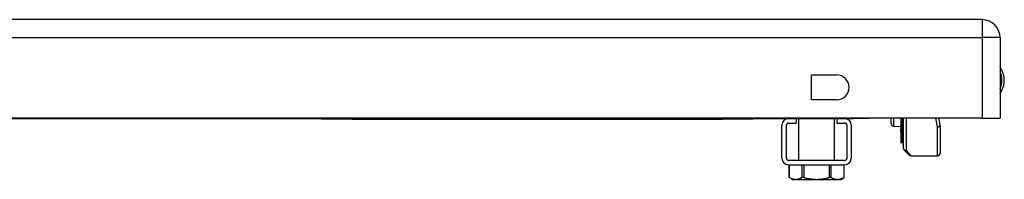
# Model space of a CAD drawing. Header units: inches. Extents: x 2.8 to 76.4, y 4.6 to 40.7.
# Tile 60 of 69: x 10.8 to 18.8, y 39.2 to 40.5. Entities that reach past the tile are written whole.
import ezdxf

# ---------------------------------------------------------------- set-up
doc = ezdxf.new("R2010")
doc.units = ezdxf.units.IN
doc.header["$MEASUREMENT"] = 0
doc.layers.add('Visible Edges(ANSI)', color=7, linetype='Continuous', lineweight=25)
doc.layers.add('Visible Tangent Edges(ANSI)', color=7, linetype='Continuous', lineweight=25)

msp = doc.modelspace()

# ---------------------------------------------------------------- linework, layer by layer
at = {"layer": 'Visible Edges(ANSI)'}
for p, q in [((18.5741, 40.4942), (2.9481, 40.4942)), ((18.7201, 40.3482), (18.7201, 39.6942)), ((17.1929, 39.8427), (17.1929, 40.0457)), ((17.1929, 40.0457), (17.3959, 40.0457)), ((17.3959, 39.8427), (17.1929, 39.8427)), ((18.5741, 39.6942), (2.9481, 39.6942)), ((3.9076, 39.6912), (17.5326, 39.6912)), ((13.2201, 39.6912), (13.2201, 39.6852)), ((13.4701, 39.6852), (13.2201, 39.6852)), ((13.4701, 39.6852), (16.4701, 39.6852)), ((16.7201, 39.6852), (16.4701, 39.6852)), ((16.7201, 39.6852), (16.7201, 39.6912)), ((17.007, 39.6553), (17.069, 39.6553)), ((17.069, 39.6912), (17.069, 39.6553)), ((17.0894, 39.3521), (17.0894, 39.6912)), ((17.3788, 39.3521), (17.3788, 39.6912)), ((17.3992, 39.6912), (17.3992, 39.6553)), ((17.3992, 39.6553), (17.4613, 39.6553)), ((17.6576, 39.6912), (17.5326, 39.6912)), ((17.6576, 39.6912), (17.6576, 39.6942)), ((17.8386, 39.6502), (17.8386, 39.6942)), ((17.9174, 39.6942), (17.9174, 39.6033)), ((17.9354, 39.5649), (17.9354, 39.6942)), ((17.9386, 39.449), (17.9386, 39.6942)), ((18.2225, 39.6942), (18.2335, 39.6372)), ((18.5741, 39.6942), (18.7201, 39.6942)), ((16.9531, 39.37), (16.9531, 39.6373)), ((16.989, 39.37), (16.989, 39.6373)), ((17.4792, 39.6373), (17.4792, 39.37)), ((17.5151, 39.6373), (17.5151, 39.37)), ((17.8577, 39.6302), (17.9174, 39.6276)), ((17.9174, 39.6033), (17.9174, 39.6025)), ((17.9174, 39.5851), (17.9174, 39.6025)), ((17.9174, 39.5851), (17.9174, 39.5818)), ((17.9174, 39.5818), (17.9174, 39.5807)), ((17.9174, 39.5807), (17.9174, 39.502)), ((17.9354, 39.5649), (17.9354, 39.4815)), ((18.2339, 39.6334), (18.2339, 39.4093)), ((17.9174, 39.502), (17.9174, 39.4952)), ((17.9248, 39.4974), (17.918, 39.4949)), ((17.9354, 39.4741), (17.9354, 39.4815)), ((17.984, 39.3954), (17.9444, 39.4351)), ((17.4613, 39.3521), (17.007, 39.3521)), ((17.9979, 39.3897), (18.2142, 39.3897)), ((17.007, 39.3162), (17.4613, 39.3162)), ((17.011, 39.2138), (17.011, 39.3162)), ((17.4572, 39.2138), (17.4572, 39.3162)), ((17.0382, 39.198), (17.011, 39.2138)), ((17.0382, 39.198), (17.0645, 39.198)), ((17.0645, 39.198), (17.2341, 39.198)), ((17.2341, 39.198), (17.4037, 39.198)), ((17.4037, 39.198), (17.43, 39.198)), ((17.43, 39.198), (17.4572, 39.2138))]:
    msp.add_line(p, q, dxfattribs=at)
at = {"layer": 'Visible Edges(ANSI)', "flags": 128}
for points in [[(17.0136, 39.2124), (17.0134, 39.2125), (17.0132, 39.2126), (17.013, 39.2127), (17.0128, 39.2128), (17.0127, 39.2129), (17.0125, 39.213), (17.0123, 39.2131), (17.0122, 39.2132), (17.012, 39.2132), (17.0119, 39.2133), (17.0118, 39.2134), (17.0117, 39.2134), (17.0116, 39.2135), (17.0115, 39.2135), (17.0114, 39.2136), (17.0113, 39.2136), (17.0112, 39.2137), (17.0112, 39.2137), (17.0111, 39.2137), (17.0111, 39.2137), (17.011, 39.2138), (17.011, 39.2138), (17.011, 39.2138), (17.011, 39.2138)], [(17.0136, 39.2124), (17.0159, 39.2112), (17.0182, 39.21), (17.0204, 39.209), (17.0226, 39.2079), (17.0248, 39.207), (17.027, 39.206), (17.0292, 39.2052), (17.0313, 39.2044), (17.0334, 39.2036), (17.0356, 39.2029), (17.0377, 39.2022), (17.0398, 39.2016), (17.0418, 39.201), (17.0439, 39.2005), (17.046, 39.2), (17.048, 39.1996), (17.0501, 39.1993), (17.0521, 39.1989), (17.0542, 39.1987), (17.0563, 39.1984), (17.0583, 39.1983), (17.0604, 39.1981), (17.0624, 39.1981), (17.0645, 39.198)], [(17.0645, 39.198), (17.0665, 39.1981), (17.0686, 39.1981), (17.0707, 39.1983), (17.0727, 39.1984), (17.0748, 39.1987), (17.0768, 39.1989), (17.0789, 39.1993), (17.0809, 39.1996), (17.083, 39.2), (17.0851, 39.2005), (17.0871, 39.201), (17.0892, 39.2016), (17.0913, 39.2022), (17.0934, 39.2029), (17.0955, 39.2036), (17.0976, 39.2044), (17.0998, 39.2052), (17.102, 39.206), (17.1041, 39.207), (17.1063, 39.2079), (17.1085, 39.209), (17.1108, 39.21), (17.1131, 39.2112), (17.1153, 39.2124)], [(17.1324, 39.2124), (17.1315, 39.2126), (17.1307, 39.2128), (17.1298, 39.213), (17.129, 39.2132), (17.1281, 39.2133), (17.1273, 39.2134), (17.1264, 39.2135), (17.1256, 39.2136), (17.1248, 39.2137), (17.124, 39.2137), (17.1233, 39.2138), (17.1225, 39.2138), (17.1218, 39.2138), (17.1211, 39.2137), (17.1204, 39.2137), (17.1198, 39.2136), (17.1191, 39.2135), (17.1185, 39.2134), (17.1179, 39.2133), (17.1173, 39.2132), (17.1168, 39.213), (17.1163, 39.2128), (17.1158, 39.2126), (17.1153, 39.2124)], [(17.1324, 39.2124), (17.137, 39.2112), (17.1415, 39.21), (17.146, 39.209), (17.1504, 39.2079), (17.1548, 39.207), (17.1592, 39.206), (17.1635, 39.2052), (17.1678, 39.2044), (17.172, 39.2036), (17.1763, 39.2029), (17.1805, 39.2022), (17.1847, 39.2016), (17.1888, 39.201), (17.193, 39.2005), (17.1971, 39.2), (17.2012, 39.1996), (17.2053, 39.1993), (17.2094, 39.1989), (17.2135, 39.1987), (17.2176, 39.1984), (17.2218, 39.1983), (17.2259, 39.1981), (17.23, 39.1981), (17.2341, 39.198)], [(17.2341, 39.198), (17.2382, 39.1981), (17.2423, 39.1981), (17.2465, 39.1983), (17.2506, 39.1984), (17.2547, 39.1987), (17.2588, 39.1989), (17.2629, 39.1993), (17.267, 39.1996), (17.2711, 39.2), (17.2753, 39.2005), (17.2794, 39.201), (17.2836, 39.2016), (17.2877, 39.2022), (17.292, 39.2029), (17.2962, 39.2036), (17.3004, 39.2044), (17.3047, 39.2052), (17.309, 39.206), (17.3134, 39.207), (17.3178, 39.2079), (17.3222, 39.209), (17.3267, 39.21), (17.3312, 39.2112), (17.3358, 39.2124)], [(17.3529, 39.2124), (17.3524, 39.2126), (17.352, 39.2128), (17.3514, 39.213), (17.3509, 39.2132), (17.3503, 39.2133), (17.3497, 39.2134), (17.3491, 39.2135), (17.3485, 39.2136), (17.3478, 39.2137), (17.3471, 39.2137), (17.3464, 39.2138), (17.3457, 39.2138), (17.3449, 39.2138), (17.3442, 39.2137), (17.3434, 39.2137), (17.3426, 39.2136), (17.3418, 39.2135), (17.3409, 39.2134), (17.3401, 39.2133), (17.3392, 39.2132), (17.3384, 39.213), (17.3375, 39.2128), (17.3367, 39.2126), (17.3358, 39.2124)], [(17.3529, 39.2124), (17.3552, 39.2112), (17.3574, 39.21), (17.3597, 39.209), (17.3619, 39.2079), (17.3641, 39.207), (17.3663, 39.206), (17.3684, 39.2052), (17.3706, 39.2044), (17.3727, 39.2036), (17.3748, 39.2029), (17.3769, 39.2022), (17.379, 39.2016), (17.3811, 39.201), (17.3832, 39.2005), (17.3852, 39.2), (17.3873, 39.1996), (17.3893, 39.1993), (17.3914, 39.1989), (17.3935, 39.1987), (17.3955, 39.1984), (17.3976, 39.1983), (17.3996, 39.1981), (17.4017, 39.1981), (17.4037, 39.198)], [(17.4037, 39.198), (17.4058, 39.1981), (17.4079, 39.1981), (17.4099, 39.1983), (17.412, 39.1984), (17.414, 39.1987), (17.4161, 39.1989), (17.4181, 39.1993), (17.4202, 39.1996), (17.4222, 39.2), (17.4243, 39.2005), (17.4264, 39.201), (17.4285, 39.2016), (17.4306, 39.2022), (17.4327, 39.2029), (17.4348, 39.2036), (17.4369, 39.2044), (17.439, 39.2052), (17.4412, 39.206), (17.4434, 39.207), (17.4456, 39.2079), (17.4478, 39.209), (17.45, 39.21), (17.4523, 39.2112), (17.4546, 39.2124)], [(17.4572, 39.2138), (17.4572, 39.2138), (17.4572, 39.2138), (17.4572, 39.2138), (17.4572, 39.2137), (17.4571, 39.2137), (17.4571, 39.2137), (17.457, 39.2137), (17.4569, 39.2136), (17.4568, 39.2136), (17.4568, 39.2135), (17.4567, 39.2135), (17.4566, 39.2134), (17.4564, 39.2134), (17.4563, 39.2133), (17.4562, 39.2132), (17.456, 39.2132), (17.4559, 39.2131), (17.4557, 39.213), (17.4556, 39.2129), (17.4554, 39.2128), (17.4552, 39.2127), (17.455, 39.2126), (17.4548, 39.2125), (17.4546, 39.2124)]]:
    msp.add_lwpolyline(points, dxfattribs=at)
at = {"layer": 'Visible Edges(ANSI)'}
for centre, radius, start, end in [((18.5741, 40.3482), 0.146, 0, 90), ((17.3959, 39.9442), 0.1015, 270, 90), ((18.5671, 40.0022), 0.1875, 324.68636, 35.31364), ((17.007, 39.6373), 0.0539, 90, 180), ((17.007, 39.6373), 0.0179, 90, 180), ((17.4613, 39.6373), 0.0539, 0, 90), ((17.4613, 39.6373), 0.018, 0, 90), ((17.8586, 39.6502), 0.02, 180, 267.5), ((18.2142, 39.6334), 0.0197, 0, 10.94089), ((17.9178, 39.4952), 0.000394, 180, 290), ((17.9275, 39.49), 0.00787, 0, 110), ((17.9393, 39.4741), 0.00394, 180, 259.97953), ((17.9583, 39.449), 0.0197, 180, 225), ((18.2142, 39.4093), 0.0197, 270, 0), ((17.007, 39.37), 0.0539, 180, 270), ((17.007, 39.37), 0.018, 180, 270), ((17.4613, 39.37), 0.018, 270, 0), ((17.4613, 39.37), 0.0539, 270, 0), ((17.9979, 39.4093), 0.0197, 225, 270)]:
    msp.add_arc(centre, radius, start, end, dxfattribs=at)
at = {"layer": 'Visible Tangent Edges(ANSI)'}
for p, q in [((18.5741, 40.4942), (18.5741, 40.3482)), ((2.9481, 40.3482), (18.5741, 40.3482)), ((18.5741, 40.3482), (18.5741, 39.6942)), ((18.7201, 40.3482), (18.5741, 40.3482)), ((13.4701, 39.6852), (13.4701, 39.6912)), ((16.4701, 39.6912), (16.4701, 39.6852)), ((17.5326, 39.6942), (17.5326, 39.6912)), ((17.8577, 39.6942), (17.8577, 39.6302)), ((17.918, 39.6942), (17.918, 39.6029)), ((17.9248, 39.5874), (17.9248, 39.6942)), ((17.9583, 39.6942), (17.9583, 39.4309)), ((18.2142, 39.6229), (18.201, 39.6942)), ((17.9177, 39.6024), (17.9177, 39.5849)), ((17.9177, 39.5849), (17.9248, 39.5874)), ((17.9177, 39.5817), (17.9177, 39.5849)), ((17.918, 39.5016), (17.918, 39.5803)), ((17.9248, 39.5874), (17.9248, 39.504)), ((18.2142, 39.3897), (18.2142, 39.6229)), ((17.918, 39.5016), (17.9248, 39.504)), ((17.918, 39.5016), (17.918, 39.4949)), ((17.9248, 39.4974), (17.9248, 39.504)), ((17.9583, 39.4309), (17.9979, 39.3897)), ((17.0136, 39.2124), (17.0136, 39.3162)), ((17.1153, 39.3162), (17.1153, 39.2124)), ((17.1324, 39.2124), (17.1324, 39.3162)), ((17.3358, 39.3162), (17.3358, 39.2124)), ((17.3529, 39.2124), (17.3529, 39.3162)), ((17.4546, 39.3162), (17.4546, 39.2124))]:
    msp.add_line(p, q, dxfattribs=at)
at = {"layer": 'Visible Tangent Edges(ANSI)', "flags": 128}
for points in [[(17.9177, 39.6024), (17.9177, 39.6024), (17.9177, 39.6024), (17.9176, 39.6024), (17.9176, 39.6025), (17.9176, 39.6025), (17.9176, 39.6025), (17.9176, 39.6026), (17.9176, 39.6026), (17.9176, 39.6027), (17.9175, 39.6027), (17.9175, 39.6027), (17.9175, 39.6028), (17.9175, 39.6028), (17.9175, 39.6028), (17.9175, 39.6029), (17.9175, 39.6029), (17.9175, 39.603), (17.9175, 39.603), (17.9174, 39.6031), (17.9174, 39.6031), (17.9174, 39.6031), (17.9174, 39.6032), (17.9174, 39.6032), (17.9174, 39.6033)], [(17.9174, 39.5807), (17.9174, 39.5807), (17.9174, 39.5807), (17.9174, 39.5808), (17.9174, 39.5808), (17.9175, 39.5808), (17.9175, 39.5808), (17.9175, 39.5809), (17.9175, 39.5809), (17.9175, 39.5809), (17.9175, 39.581), (17.9175, 39.581), (17.9175, 39.581), (17.9175, 39.5811), (17.9176, 39.5811), (17.9176, 39.5812), (17.9176, 39.5812), (17.9176, 39.5813), (17.9176, 39.5813), (17.9176, 39.5814), (17.9176, 39.5814), (17.9177, 39.5815), (17.9177, 39.5815), (17.9177, 39.5816), (17.9177, 39.5817)], [(17.9177, 39.6024), (17.9177, 39.6024), (17.9177, 39.6024), (17.9178, 39.6024), (17.9178, 39.6025), (17.9178, 39.6025), (17.9178, 39.6025), (17.9178, 39.6025), (17.9178, 39.6026), (17.9179, 39.6026), (17.9179, 39.6026), (17.9179, 39.6026), (17.9179, 39.6027), (17.9179, 39.6027), (17.9179, 39.6027), (17.9179, 39.6027), (17.9179, 39.6028), (17.9179, 39.6028), (17.9179, 39.6028), (17.9179, 39.6028), (17.918, 39.6029), (17.918, 39.6029), (17.918, 39.6029), (17.918, 39.6029), (17.918, 39.6029)], [(17.918, 39.5803), (17.918, 39.5804), (17.918, 39.5804), (17.918, 39.5805), (17.9179, 39.5806), (17.9179, 39.5806), (17.9179, 39.5807), (17.9179, 39.5807), (17.9179, 39.5808), (17.9179, 39.5808), (17.9179, 39.5809), (17.9179, 39.581), (17.9179, 39.581), (17.9179, 39.5811), (17.9178, 39.5811), (17.9178, 39.5812), (17.9178, 39.5812), (17.9178, 39.5813), (17.9178, 39.5813), (17.9178, 39.5814), (17.9178, 39.5814), (17.9177, 39.5815), (17.9177, 39.5816), (17.9177, 39.5816), (17.9177, 39.5817)]]:
    msp.add_lwpolyline(points, dxfattribs=at)
at = {"layer": 'Visible Tangent Edges(ANSI)'}
msp.add_arc((18.5671, 40.0022), 0.1678, 335.74392, 24.25608, dxfattribs=at)
for centre, major_axis, ratio, start_param, end_param in [((17.9178, 39.6033), (-0.000394, 0), 0.836188, 0, 1.919862), ((17.9176, 39.6025), (-0.000197, 0), 0.839899, 0, 1.919862), ((17.9176, 39.5851), (-0.000197, 0), 0.969342, 0, 1.919862), ((17.9176, 39.5818), (-0.000197, 0), 0.969342, 0, 1.919862), ((17.9178, 39.5807), (-0.000394, 0), 0.969342, 0, 1.919862), ((17.9275, 39.5802), (0.00787, 0), 0.969342, 0, 1.919862), ((17.9393, 39.5649), (-0.00394, 0), 0.969342, 0, 1.395906), ((18.2142, 39.6334), (0.0193, 0.0037), 0.526442, 4.610972, 6.283185), ((18.2142, 39.6334), (0.0197, 0), 0.533433, 4.712389, 6.283185), ((17.9178, 39.502), (-0.000394, 0), 0.969342, 0, 1.919862), ((17.9275, 39.4969), (0.00787, 0), 0.969342, 0, 1.919862), ((17.9393, 39.4815), (-0.00394, 0), 0.969342, 0, 1.395906), ((17.9583, 39.449), (-0.0197, 0), 0.91745, 0, 1.570796), ((17.9583, 39.449), (-0.0139, -0.0139), 0.852462, 0, 0.864875)]:
    msp.add_ellipse(centre, major_axis=major_axis, ratio=ratio, start_param=start_param, end_param=end_param, dxfattribs=at)

doc.saveas('drawing.dxf')
